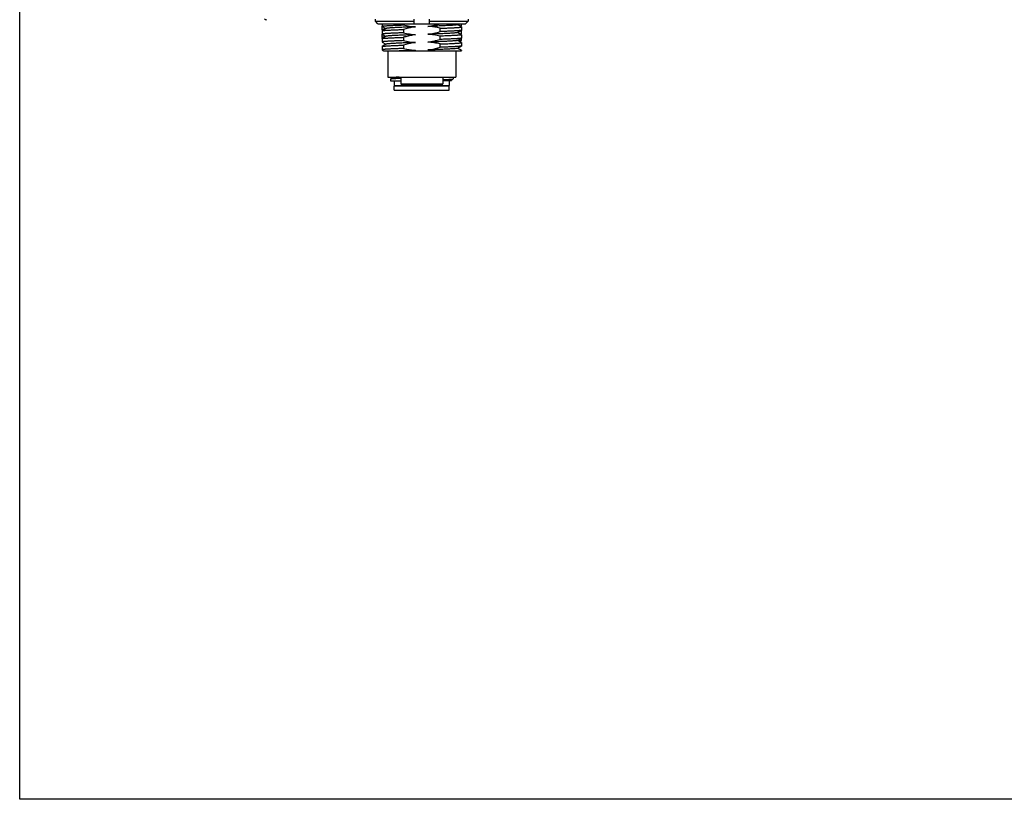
# Model space of a CAD drawing. Header units: millimetres. Extents: x -12 to 294, y -7 to 213.
# Tile 1 of 12: x -12 to 83, y -7 to 67. Entities that reach past the tile are written whole.
import ezdxf

# ---------------------------------------------------------------- set-up
doc = ezdxf.new("R2010")
doc.units = ezdxf.units.MM
doc.header["$LTSCALE"] = 23.1
doc.layers.get('0').update_dxf_attribs({"linetype": 'CONTINUOUS'})
doc.layers.add('20_ALL_FEATURES', color=7, linetype='CONTINUOUS')

msp = doc.modelspace()

# ---------------------------------------------------------------- linework, layer by layer
msp.add_lwpolyline([(-11.6073, 212.9376), (293.9151, 212.9376), (293.9151, -7.4985), (-11.6073, -7.4985)], close=True)
at = {"layer": '20_ALL_FEATURES'}
for p, q in [((22.3877, 66.892), (22.3877, 67.092)), ((22.3877, 66.892), (26.0748, 66.892)), ((22.6415, 66.642), (22.3877, 66.892)), ((26.0748, 67.092), (26.0748, 66.642)), ((27.5748, 66.642), (27.5748, 67.092)), ((27.5748, 66.892), (31.2618, 66.892)), ((31.2618, 66.892), (31.0081, 66.642)), ((31.2618, 67.092), (31.2618, 66.892)), ((22.6415, 66.642), (31.0081, 66.642)), ((23.0248, 66.642), (23.0248, 66.4025)), ((23.025, 66.401), (23.0248, 66.3998)), ((23.0248, 66.0828), (23.0248, 66.3998)), ((23.0248, 65.9688), (23.0248, 65.6519)), ((23.4065, 66.1928), (23.0304, 65.9753)), ((23.0306, 66.3958), (23.394, 66.1856)), ((23.0449, 66.0769), (23.1255, 66.0303)), ((25.0785, 66.642), (25.0785, 66.533)), ((25.0785, 66.0994), (25.0785, 65.7824)), ((28.571, 65.8964), (28.571, 66.2133)), ((30.2431, 65.803), (30.6192, 66.0204)), ((30.2437, 66.5533), (30.3971, 66.642)), ((30.6191, 66.3504), (30.2559, 66.5604)), ((30.5312, 66.4012), (30.6181, 66.4514)), ((30.6248, 66.4592), (30.6248, 66.6421)), ((30.6248, 66.4591), (30.6248, 66.4588)), ((30.6248, 66.3438), (30.6248, 66.0269)), ((30.6248, 65.7091), (30.6248, 66.026)), ((23.0248, 65.3328), (23.0248, 65.6498)), ((23.0248, 65.2187), (23.0248, 64.9019)), ((23.0304, 65.6454), (23.3936, 65.4354)), ((23.4061, 65.4426), (23.0305, 65.2254)), ((23.0446, 65.3271), (23.1255, 65.2803)), ((25.0785, 65.3492), (25.0785, 65.0324)), ((28.571, 65.1464), (28.571, 65.4628)), ((30.2435, 65.0532), (30.6191, 65.2704)), ((30.6189, 65.6001), (30.2556, 65.8102)), ((30.6194, 64.8499), (30.2557, 65.0602)), ((30.2872, 65.042), (30.6248, 65.042)), ((30.5307, 65.6511), (30.618, 65.7016)), ((30.6248, 65.5933), (30.6248, 65.2769)), ((30.6248, 65.042), (30.6248, 65.276)), ((23.0248, 64.4683), (23.0248, 64.1519)), ((23.0303, 64.8954), (23.394, 64.6851)), ((23.4065, 64.6923), (23.0304, 64.4748)), ((23.0304, 64.1454), (23.2091, 64.042)), ((23.2091, 64.042), (30.6248, 64.042)), ((23.5748, 64.042), (23.5748, 61.542)), ((25.0786, 64.5988), (25.0785, 64.2824)), ((28.571, 64.3964), (28.571, 64.7132)), ((30.0748, 64.042), (30.0748, 61.542)), ((30.2431, 64.3029), (30.6191, 64.5204)), ((30.6189, 64.1003), (30.2558, 64.3103)), ((30.6248, 64.8437), (30.6248, 64.5269)), ((30.6248, 64.0935), (30.6248, 64.042)), ((23.5748, 61.542), (30.0748, 61.542)), ((23.8248, 61.3447), (23.8248, 61.192)), ((23.8248, 61.192), (24.8248, 61.192)), ((23.8375, 61.3519), (23.8349, 61.3512)), ((24.0812, 61.4935), (23.835, 61.3512)), ((23.8457, 61.3539), (23.8375, 61.3519)), ((23.9836, 61.542), (24.0744, 61.4896)), ((24.1998, 61.192), (24.1998, 60.742)), ((24.8248, 61.542), (24.8248, 60.892)), ((28.8248, 61.542), (28.8248, 60.892)), ((29.6715, 61.192), (28.8248, 61.192)), ((29.4498, 61.192), (29.4498, 60.742)), ((29.5823, 61.2356), (29.8205, 61.3732)), ((29.6715, 61.192), (29.5893, 61.2396)), ((29.8248, 61.542), (29.8248, 61.3779)), ((24.1998, 60.742), (29.4498, 60.742)), ((24.2498, 60.692), (24.1998, 60.742)), ((29.4498, 60.692), (24.1998, 60.692)), ((24.1998, 60.292), (24.1998, 60.692)), ((24.1998, 60.292), (29.4498, 60.292)), ((24.8248, 60.892), (28.8248, 60.892)), ((24.9248, 60.792), (24.8248, 60.892)), ((24.9248, 60.792), (28.7248, 60.792)), ((28.7248, 60.792), (28.8248, 60.892)), ((29.3998, 60.692), (29.4498, 60.742)), ((29.4498, 60.292), (29.4498, 60.692))]:
    msp.add_line(p, q, dxfattribs=at)
for centre, radius, start, end in [((11.9856, 67.2848), 0.25, 225, 271.5), ((23.0286, 65.6499), 0.0038, 169.009653, 179.940931), ((24.7258, 176.1949), 111.548, 271.975468, 272.172997)]:
    msp.add_arc(centre, radius, start, end, dxfattribs=at)
for points, knots in [([(23.0248, 66.4025), (23.0248, 66.404), (23.0266, 66.4065), (23.03, 66.4088), (23.0358, 66.4118), (23.046, 66.4152), (23.0616, 66.4191), (23.0815, 66.4229), (23.1057, 66.4268), (23.1343, 66.4308), (23.181, 66.4364), (23.2499, 66.4434), (23.3451, 66.4517), (23.4565, 66.46), (23.5836, 66.4682), (23.7258, 66.4763), (23.8825, 66.4843), (24.053, 66.4921), (24.3053, 66.503), (24.6486, 66.517), (24.9307, 66.5277), (25.0785, 66.533)], [0, 0, 0, 0, 0.0022503, 0.0039144, 0.0060339, 0.0117444, 0.019498, 0.0293274, 0.0412422, 0.05524, 0.0713115, 0.1096149, 0.1559905, 0.2102272, 0.2720763, 0.3412547, 0.4174442, 0.5002935, 0.5894192, 0.7848163, 1, 1, 1, 1]), ([(23.0306, 66.3958), (23.0297, 66.3963), (23.0272, 66.3979), (23.0248, 66.4005), (23.0248, 66.4025)], [0, 0, 0, 0, 0.3376584, 1, 1, 1, 1]), ([(23.0248, 66.083), (23.0248, 66.0853), (23.0288, 66.0887), (23.0348, 66.0916), (23.0424, 66.0944), (23.052, 66.0972), (23.0689, 66.1012), (23.0954, 66.1061), (23.1335, 66.1116), (23.2006, 66.1197), (23.2552, 66.1247), (23.2942, 66.128)], [0, 0, 0, 0, 0.0254043, 0.0471526, 0.0759859, 0.1121373, 0.1557012, 0.2652073, 0.4046076, 0.573756, 1, 1, 1, 1]), ([(23.0455, 66.0704), (23.0424, 66.0713), (23.037, 66.0731), (23.0298, 66.0764), (23.0248, 66.0802), (23.0248, 66.083)], [0, 0, 0, 0, 0.3841558, 0.6729322, 1, 1, 1, 1]), ([(23.0248, 65.9688), (23.0248, 65.9694), (23.0251, 65.971), (23.0272, 65.9733), (23.0292, 65.9746), (23.0304, 65.9753)], [0, 0, 0, 0, 0.1860367, 0.5285981, 1, 1, 1, 1]), ([(23.0304, 65.9753), (23.0332, 65.9769), (23.0403, 65.9798), (23.0531, 65.9836), (23.0698, 65.9874), (23.0999, 65.9929), (23.1474, 65.9995), (23.2159, 66.0071), (23.2996, 66.0147), (23.3982, 66.0224), (23.5112, 66.03), (23.6381, 66.0377), (23.7785, 66.0454), (23.9908, 66.0561), (24.2848, 66.0692), (24.6684, 66.0845), (24.9378, 66.0944), (25.0785, 66.0994)], [0, 0, 0, 0, 0.0046533, 0.0111276, 0.0194711, 0.0296997, 0.0558167, 0.0894282, 0.1304158, 0.178618, 0.2338393, 0.2958534, 0.3644032, 0.4392023, 0.6062684, 0.7942518, 1, 1, 1, 1]), ([(23.2934, 66.1275), (23.271, 66.1255), (23.2294, 66.1216), (23.1722, 66.1154), (23.1311, 66.11), (23.1034, 66.1055), (23.0864, 66.1024), (23.0721, 66.0993), (23.0605, 66.0962), (23.0513, 66.0931), (23.0448, 66.09), (23.0405, 66.0871), (23.0387, 66.0831), (23.0409, 66.0793), (23.0434, 66.0777), (23.0449, 66.0769)], [0, 0, 0, 0, 0.2507896, 0.4639384, 0.6390566, 0.7122949, 0.7759803, 0.8301611, 0.874927, 0.9104298, 0.9369575, 0.955256, 0.9677266, 0.9806742, 1, 1, 1, 1]), ([(23.0639, 66.0657), (23.0621, 66.0661), (23.056, 66.0675), (23.0498, 66.0691), (23.0455, 66.0704)], [0, 0, 0, 0, 0.2776844, 1, 1, 1, 1]), ([(26.2417, 66.3525), (26.057, 66.346), (25.6982, 66.3333), (25.1807, 66.3137), (24.7757, 66.2965), (24.4783, 66.2829), (24.279, 66.2731), (24.0975, 66.2633), (23.935, 66.2535), (23.7926, 66.2436), (23.6714, 66.2336), (23.5841, 66.2249), (23.5256, 66.2179), (23.4904, 66.213), (23.461, 66.2082), (23.4375, 66.2034), (23.4198, 66.1987), (23.4102, 66.195), (23.4065, 66.1928)], [0, 0, 0, 0, 0.195071, 0.3790124, 0.5467016, 0.6229106, 0.6932845, 0.7573712, 0.8147799, 0.8651291, 0.9080359, 0.9431619, 0.9577172, 0.9702377, 0.9807171, 0.9891553, 0.9955651, 1, 1, 1, 1]), ([(25.0785, 66.533), (25.2696, 66.4877), (25.655, 66.41), (26.0458, 66.3651), (26.2417, 66.3525)], [0, 0, 0, 0, 0.5000257, 1, 1, 1, 1]), ([(26.2417, 66.3525), (26.1433, 66.3394), (25.7509, 66.2779), (25.3642, 66.1831), (25.0785, 66.0994)], [0, 0, 0, 0, 0.250079, 1, 1, 1, 1]), ([(27.4072, 66.3934), (27.5044, 66.4063), (27.6982, 66.4369), (27.9867, 66.4941), (28.2729, 66.5624), (28.4619, 66.6146), (28.556, 66.642)], [0, 0, 0, 0, 0.2499986, 0.4999967, 0.7499977, 1, 1, 1, 1]), ([(30.2437, 66.5533), (30.24, 66.5512), (30.2304, 66.5475), (30.2127, 66.5428), (30.1892, 66.538), (30.1597, 66.5331), (30.1245, 66.5282), (30.0662, 66.5211), (29.9792, 66.5125), (29.8584, 66.5026), (29.7162, 66.4926), (29.5536, 66.4827), (29.3718, 66.473), (29.1722, 66.4632), (28.8746, 66.4495), (28.4694, 66.4323), (28.0449, 66.4163), (27.6856, 66.4033), (27.5007, 66.3969), (27.4072, 66.3936)], [0, 0, 0, 0, 0.004425, 0.0108409, 0.0192895, 0.0297778, 0.042296, 0.0568217, 0.0917962, 0.1345016, 0.1847235, 0.2421582, 0.3063522, 0.3768174, 0.4530579, 0.6206864, 0.804734, 0.901316, 1, 1, 1, 1]), ([(28.571, 66.2133), (28.4754, 66.236), (28.0918, 66.3202), (27.7012, 66.3746), (27.4072, 66.3934)], [0, 0, 0, 0, 0.2501244, 1, 1, 1, 1]), ([(27.4078, 65.6433), (27.6046, 65.6694), (27.996, 65.74), (28.3805, 65.8405), (28.571, 65.8964)], [0, 0, 0, 0, 0.4999766, 1, 1, 1, 1]), ([(28.571, 66.2133), (28.7189, 66.2185), (29.001, 66.2288), (29.3442, 66.2426), (29.5966, 66.2538), (29.767, 66.2619), (29.9237, 66.27), (30.0659, 66.2781), (30.1931, 66.2862), (30.3045, 66.2943), (30.3996, 66.3023), (30.4685, 66.3093), (30.5152, 66.315), (30.5438, 66.319), (30.5681, 66.323), (30.588, 66.327), (30.6035, 66.331), (30.6137, 66.3345), (30.6196, 66.3375), (30.6229, 66.3398), (30.6248, 66.3423), (30.6248, 66.3438)], [0, 0, 0, 0, 0.2151713, 0.410558, 0.4996817, 0.5825304, 0.6587191, 0.7278948, 0.7897383, 0.8439658, 0.8903316, 0.928631, 0.9447049, 0.9587081, 0.9706303, 0.9804695, 0.9882335, 0.9939551, 0.9960798, 0.9977482, 1, 1, 1, 1]), ([(30.6192, 66.0204), (30.6165, 66.0188), (30.6094, 66.0159), (30.5967, 66.0122), (30.58, 66.0084), (30.5499, 66.0029), (30.5025, 65.9963), (30.434, 65.9887), (30.3503, 65.9811), (30.2518, 65.9734), (30.1388, 65.9657), (30.0119, 65.958), (29.8715, 65.9503), (29.6592, 65.9396), (29.3651, 65.9265), (28.9813, 65.9112), (28.7118, 65.9014), (28.571, 65.8964)], [0, 0, 0, 0, 0.0046259, 0.0110752, 0.0193967, 0.029606, 0.0556895, 0.089273, 0.1302387, 0.1784268, 0.2336418, 0.2956561, 0.3642117, 0.4390222, 0.6061295, 0.7941744, 1, 1, 1, 1]), ([(30.4908, 66.4246), (30.5065, 66.4266), (30.5344, 66.4305), (30.5713, 66.437), (30.5958, 66.4427), (30.6103, 66.4476), (30.6158, 66.45), (30.6181, 66.4514)], [0, 0, 0, 0, 0.3623479, 0.6495318, 0.8615232, 0.9397277, 1, 1, 1, 1]), ([(30.6181, 66.4514), (30.619, 66.4519), (30.6218, 66.4537), (30.6246, 66.4566), (30.6248, 66.4588)], [0, 0, 0, 0, 0.3311767, 1, 1, 1, 1]), ([(30.6248, 66.3438), (30.6248, 66.3444), (30.6244, 66.346), (30.6224, 66.3483), (30.6203, 66.3496), (30.6191, 66.3503)], [0, 0, 0, 0, 0.1860206, 0.5284797, 1, 1, 1, 1]), ([(30.6248, 66.0269), (30.6248, 66.0263), (30.6244, 66.0248), (30.6224, 66.0224), (30.6204, 66.0211), (30.6192, 66.0204)], [0, 0, 0, 0, 0.1865561, 0.5291838, 1, 1, 1, 1]), ([(30.6248, 66.0257), (30.6247, 66.0255), (30.6245, 66.0244), (30.6238, 66.0235), (30.6232, 66.0229)], [0, 0, 0, 0, 0.2199041, 1, 1, 1, 1]), ([(25.0785, 65.7824), (24.9307, 65.7771), (24.6486, 65.7668), (24.3053, 65.7531), (24.053, 65.7419), (23.8825, 65.7338), (23.7258, 65.7257), (23.5836, 65.7176), (23.4565, 65.7095), (23.3451, 65.7015), (23.2499, 65.6934), (23.181, 65.6864), (23.1343, 65.6807), (23.1057, 65.6767), (23.0815, 65.6727), (23.0616, 65.6687), (23.046, 65.6647), (23.0358, 65.6613), (23.03, 65.6583), (23.0266, 65.656), (23.0248, 65.6535), (23.0248, 65.6519)], [0, 0, 0, 0, 0.2151723, 0.4105595, 0.4996832, 0.5825318, 0.6587203, 0.7278959, 0.7897396, 0.8439676, 0.890334, 0.9286342, 0.9447083, 0.9587117, 0.970634, 0.9804731, 0.9882368, 0.9939579, 0.9960822, 0.9977499, 1, 1, 1, 1]), ([(23.0248, 65.6519), (23.0248, 65.6514), (23.0251, 65.6498), (23.0272, 65.6475), (23.0292, 65.6461), (23.0304, 65.6454)], [0, 0, 0, 0, 0.1861164, 0.5286116, 1, 1, 1, 1]), ([(23.0248, 65.333), (23.0248, 65.3353), (23.0288, 65.3387), (23.0348, 65.3416), (23.0424, 65.3444), (23.052, 65.3472), (23.0689, 65.3512), (23.0954, 65.3561), (23.1335, 65.3616), (23.2006, 65.3697), (23.2551, 65.3747), (23.2942, 65.378)], [0, 0, 0, 0, 0.0254072, 0.0471562, 0.0759905, 0.1121431, 0.1557079, 0.2652143, 0.4046134, 0.57376, 1, 1, 1, 1]), ([(23.0452, 65.3204), (23.0422, 65.3214), (23.0369, 65.3232), (23.0297, 65.3264), (23.0248, 65.3303), (23.0248, 65.333)], [0, 0, 0, 0, 0.383721, 0.672326, 1, 1, 1, 1]), ([(23.0248, 65.2187), (23.0248, 65.2193), (23.0252, 65.2209), (23.0272, 65.2232), (23.0293, 65.2246), (23.0305, 65.2253)], [0, 0, 0, 0, 0.1856013, 0.5278871, 1, 1, 1, 1]), ([(25.0785, 65.0324), (24.9307, 65.0272), (24.6486, 65.0169), (24.3053, 65.0031), (24.053, 64.9919), (23.8825, 64.9838), (23.7258, 64.9757), (23.5836, 64.9676), (23.4565, 64.9595), (23.3451, 64.9515), (23.2499, 64.9434), (23.181, 64.9365), (23.1343, 64.9307), (23.1057, 64.9267), (23.0815, 64.9227), (23.0616, 64.9187), (23.046, 64.9147), (23.0358, 64.9112), (23.03, 64.9082), (23.0266, 64.9059), (23.0248, 64.9034), (23.0248, 64.9019)], [0, 0, 0, 0, 0.215171, 0.4105576, 0.499681, 0.5825292, 0.6587173, 0.7278924, 0.7897354, 0.8439627, 0.8903287, 0.9286288, 0.9447032, 0.9587071, 0.9706302, 0.9804703, 0.9882352, 0.9939574, 0.9960822, 0.9977503, 1, 1, 1, 1]), ([(23.0305, 65.2253), (23.0333, 65.2269), (23.0404, 65.2298), (23.0532, 65.2335), (23.07, 65.2373), (23.1001, 65.2428), (23.1476, 65.2494), (23.2161, 65.257), (23.2999, 65.2646), (23.3985, 65.2723), (23.5115, 65.2799), (23.6384, 65.2876), (23.7788, 65.2954), (23.991, 65.306), (24.285, 65.3191), (24.6685, 65.3342), (24.9378, 65.3441), (25.0785, 65.3492)], [0, 0, 0, 0, 0.0046644, 0.0111511, 0.019508, 0.0297498, 0.0558899, 0.0895184, 0.1305177, 0.1787283, 0.2339552, 0.295971, 0.3645179, 0.4393098, 0.6063514, 0.7942978, 1, 1, 1, 1]), ([(23.2933, 65.3774), (23.271, 65.3755), (23.2297, 65.3716), (23.1727, 65.3654), (23.1315, 65.36), (23.1037, 65.3556), (23.0867, 65.3525), (23.0722, 65.3494), (23.0604, 65.3463), (23.0512, 65.3432), (23.0452, 65.3405), (23.0418, 65.3382), (23.0398, 65.3364), (23.0384, 65.3333), (23.0407, 65.3295), (23.0431, 65.3279), (23.0446, 65.3271)], [0, 0, 0, 0, 0.2490386, 0.4614525, 0.6367648, 0.710375, 0.7745597, 0.8292789, 0.8745203, 0.9103477, 0.9370435, 0.9471935, 0.9554471, 0.96787, 0.9807708, 1, 1, 1, 1]), ([(23.064, 65.3157), (23.0622, 65.3161), (23.0559, 65.3175), (23.0497, 65.3191), (23.0452, 65.3204)], [0, 0, 0, 0, 0.2782621, 1, 1, 1, 1]), ([(26.2423, 65.6023), (26.1489, 65.599), (25.9642, 65.5924), (25.6053, 65.5796), (25.1812, 65.5633), (24.7763, 65.5463), (24.4789, 65.5327), (24.2793, 65.5229), (24.0976, 65.5131), (23.935, 65.5032), (23.7928, 65.4932), (23.6718, 65.4833), (23.5846, 65.4747), (23.5261, 65.4678), (23.4906, 65.4629), (23.4611, 65.458), (23.4373, 65.4532), (23.4195, 65.4485), (23.4098, 65.4447), (23.4061, 65.4426)], [0, 0, 0, 0, 0.0985882, 0.195071, 0.3789399, 0.5464692, 0.6226907, 0.693155, 0.7573246, 0.8147219, 0.864973, 0.9077647, 0.9428411, 0.9574215, 0.9699991, 0.9805531, 0.9890667, 0.9955347, 1, 1, 1, 1]), ([(25.0785, 65.7824), (25.2697, 65.737), (25.6552, 65.6595), (26.0463, 65.6148), (26.2423, 65.6023)], [0, 0, 0, 0, 0.500024, 1, 1, 1, 1]), ([(26.2423, 65.6023), (26.1438, 65.5893), (25.972, 65.5622), (25.7282, 65.515), (25.4374, 65.4494), (25.2215, 65.3912), (25.0785, 65.3492)], [0, 0, 0, 0, 0.2500012, 0.4375073, 0.625015, 1, 1, 1, 1]), ([(25.0785, 65.0324), (25.2696, 64.9871), (25.6549, 64.9093), (26.0458, 64.865), (26.2417, 64.8525)], [0, 0, 0, 0, 0.5000238, 1, 1, 1, 1]), ([(27.4072, 64.893), (27.5057, 64.906), (27.7021, 64.9371), (28.0917, 65.015), (28.3804, 65.0905), (28.571, 65.1464)], [0, 0, 0, 0, 0.2500161, 0.5000322, 1, 1, 1, 1]), ([(30.2435, 65.0531), (30.2398, 65.051), (30.2301, 65.0473), (30.2123, 65.0425), (30.1886, 65.0376), (30.1591, 65.0326), (30.1237, 65.0276), (30.0652, 65.0205), (29.978, 65.012), (29.857, 65.0023), (29.7148, 64.9925), (29.5523, 64.9827), (29.3706, 64.9727), (29.171, 64.9626), (28.9551, 64.9526), (28.7242, 64.9427), (28.4802, 64.9329), (28.2245, 64.9231), (27.9589, 64.9131), (27.6854, 64.903), (27.5006, 64.8964), (27.4072, 64.8931)], [0, 0, 0, 0, 0.0044595, 0.0109252, 0.0194338, 0.0299787, 0.0425442, 0.057113, 0.0921753, 0.1349581, 0.1851885, 0.2425751, 0.3067532, 0.3772231, 0.4534425, 0.5348795, 0.6209947, 0.7112004, 0.8048866, 0.901388, 1, 1, 1, 1]), ([(30.2431, 65.803), (30.2395, 65.8009), (30.2298, 65.7971), (30.2122, 65.7924), (30.1888, 65.7876), (30.1594, 65.7827), (30.1243, 65.7778), (30.0658, 65.7708), (29.9786, 65.7622), (29.8574, 65.7523), (29.7151, 65.7423), (29.5526, 65.7325), (29.371, 65.7227), (29.1717, 65.7128), (28.8742, 65.6992), (28.4692, 65.6821), (27.9515, 65.6624), (27.5926, 65.6498), (27.4078, 65.6433)], [0, 0, 0, 0, 0.0044327, 0.0108329, 0.0192512, 0.0297059, 0.0422022, 0.0567378, 0.0918393, 0.1347234, 0.1850468, 0.2424612, 0.3065691, 0.376946, 0.4531572, 0.6208878, 0.8048617, 1, 1, 1, 1]), ([(28.571, 65.4628), (28.3799, 65.5081), (27.9946, 65.5858), (27.6038, 65.6307), (27.4078, 65.6433)], [0, 0, 0, 0, 0.5000259, 1, 1, 1, 1]), ([(30.6248, 65.5933), (30.6248, 65.5918), (30.6229, 65.5893), (30.6196, 65.587), (30.6137, 65.584), (30.6035, 65.5806), (30.588, 65.5767), (30.5681, 65.5728), (30.5438, 65.5689), (30.5152, 65.565), (30.4685, 65.5594), (30.3996, 65.5524), (30.3045, 65.5442), (30.1931, 65.5358), (30.066, 65.5276), (29.9237, 65.5195), (29.767, 65.5115), (29.5966, 65.5036), (29.3442, 65.4927), (29.0009, 65.4787), (28.7189, 65.4681), (28.571, 65.4628)], [0, 0, 0, 0, 0.0022612, 0.0039287, 0.0060507, 0.0117642, 0.0195188, 0.0293489, 0.0412632, 0.0552602, 0.0713302, 0.1096305, 0.1560041, 0.2102401, 0.2720888, 0.3412667, 0.4174556, 0.5003039, 0.5894281, 0.7848212, 1, 1, 1, 1]), ([(30.6191, 65.2704), (30.6164, 65.2688), (30.6093, 65.2659), (30.5965, 65.2622), (30.5798, 65.2584), (30.5497, 65.2528), (30.5023, 65.2462), (30.4337, 65.2386), (30.35, 65.231), (30.2515, 65.2234), (30.1385, 65.2157), (30.0115, 65.208), (29.8711, 65.2003), (29.6589, 65.1896), (29.3649, 65.1765), (28.9812, 65.1612), (28.7118, 65.1514), (28.571, 65.1464)], [0, 0, 0, 0, 0.0046447, 0.011112, 0.0194502, 0.0296747, 0.0557839, 0.0893874, 0.1303676, 0.1785651, 0.2337849, 0.2957994, 0.3643508, 0.4391529, 0.6062308, 0.7942311, 1, 1, 1, 1]), ([(30.4907, 65.6743), (30.5063, 65.6764), (30.5343, 65.6803), (30.5712, 65.687), (30.5957, 65.6928), (30.6102, 65.6978), (30.6157, 65.7003), (30.618, 65.7016)], [0, 0, 0, 0, 0.3618426, 0.6489107, 0.8611259, 0.9395273, 1, 1, 1, 1]), ([(30.618, 65.7016), (30.6198, 65.7026), (30.6227, 65.7045), (30.6246, 65.7077), (30.6248, 65.7091)], [0, 0, 0, 0, 0.5983694, 1, 1, 1, 1]), ([(30.6189, 65.6001), (30.6198, 65.5996), (30.6223, 65.598), (30.6248, 65.5953), (30.6248, 65.5933)], [0, 0, 0, 0, 0.3374359, 1, 1, 1, 1]), ([(30.6248, 65.2769), (30.6248, 65.2763), (30.6244, 65.2748), (30.6224, 65.2724), (30.6203, 65.2711), (30.6191, 65.2704)], [0, 0, 0, 0, 0.1862244, 0.5287444, 1, 1, 1, 1]), ([(30.6248, 65.2758), (30.6247, 65.2755), (30.6245, 65.2745), (30.6238, 65.2735), (30.6232, 65.2729)], [0, 0, 0, 0, 0.2210929, 1, 1, 1, 1]), ([(23.0248, 64.9019), (23.0248, 64.9013), (23.0251, 64.8998), (23.0271, 64.8974), (23.0291, 64.8961), (23.0303, 64.8954)], [0, 0, 0, 0, 0.1865737, 0.5292069, 1, 1, 1, 1]), ([(23.0248, 64.4683), (23.0248, 64.4689), (23.0251, 64.4704), (23.0272, 64.4728), (23.0292, 64.4741), (23.0304, 64.4748)], [0, 0, 0, 0, 0.1849944, 0.5273305, 1, 1, 1, 1]), ([(25.0785, 64.2824), (24.9307, 64.2772), (24.6486, 64.2669), (24.2484, 64.2507), (23.9437, 64.237), (23.7258, 64.2257), (23.5836, 64.2176), (23.4565, 64.2095), (23.3451, 64.2015), (23.2499, 64.1935), (23.181, 64.1864), (23.1343, 64.1807), (23.1057, 64.1767), (23.0815, 64.1727), (23.0616, 64.1687), (23.046, 64.1647), (23.0358, 64.1613), (23.03, 64.1583), (23.0266, 64.1559), (23.0248, 64.1534), (23.0248, 64.1519)], [0, 0, 0, 0, 0.2151695, 0.4105553, 0.5825253, 0.6587135, 0.7278891, 0.7897317, 0.8439582, 0.8903243, 0.9286257, 0.9447004, 0.958704, 0.9706258, 0.9804638, 0.9882266, 0.9939478, 0.996073, 0.9977426, 1, 1, 1, 1]), ([(23.0248, 64.1519), (23.0248, 64.1513), (23.0251, 64.1497), (23.0272, 64.1474), (23.0292, 64.1461), (23.0304, 64.1454)], [0, 0, 0, 0, 0.1865049, 0.5291182, 1, 1, 1, 1]), ([(23.0304, 64.4748), (23.0332, 64.4764), (23.0402, 64.4793), (23.053, 64.4831), (23.0698, 64.487), (23.0998, 64.4927), (23.1473, 64.4995), (23.2158, 64.5072), (23.2995, 64.5146), (23.3981, 64.5221), (23.5111, 64.5296), (23.638, 64.5372), (23.7784, 64.5449), (23.9907, 64.5558), (24.2847, 64.5694), (24.6683, 64.5844), (24.9378, 64.5939), (25.0785, 64.5988)], [0, 0, 0, 0, 0.00465, 0.0111256, 0.0194728, 0.0297062, 0.0558293, 0.0894381, 0.1304146, 0.1786051, 0.2338187, 0.2958291, 0.3643784, 0.4391794, 0.6062536, 0.7942442, 1, 1, 1, 1]), ([(26.2417, 64.8525), (26.057, 64.8459), (25.6982, 64.8328), (25.1807, 64.8131), (24.7757, 64.7966), (24.4783, 64.7829), (24.279, 64.7729), (24.0974, 64.7628), (23.9349, 64.7529), (23.7926, 64.7432), (23.6713, 64.7335), (23.5841, 64.725), (23.5256, 64.7179), (23.4904, 64.713), (23.461, 64.708), (23.4375, 64.7031), (23.4198, 64.6982), (23.4101, 64.6945), (23.4065, 64.6923)], [0, 0, 0, 0, 0.195079, 0.3790016, 0.5466918, 0.6228876, 0.6932657, 0.7573752, 0.8147835, 0.8651144, 0.9080161, 0.9431286, 0.9576726, 0.9701837, 0.9806609, 0.9891079, 0.9955393, 1, 1, 1, 1]), ([(26.2423, 64.1023), (26.1716, 64.0998), (26.0312, 64.0947), (25.7556, 64.0849), (25.3053, 64.0684), (24.9247, 64.053), (24.6792, 64.0419)], [0, 0, 0, 0, 0.1357227, 0.2694537, 0.5287398, 1, 1, 1, 1]), ([(25.0785, 64.2824), (25.1741, 64.2597), (25.414, 64.207), (25.7291, 64.1538), (26.0218, 64.1192), (26.1687, 64.1069), (26.2423, 64.1022)], [0, 0, 0, 0, 0.2500076, 0.6249811, 0.8124911, 1, 1, 1, 1]), ([(26.2417, 64.8525), (26.1433, 64.8394), (25.7509, 64.7777), (25.3643, 64.6826), (25.0786, 64.5988)], [0, 0, 0, 0, 0.2500775, 1, 1, 1, 1]), ([(25.8696, 64.0419), (25.9314, 64.0536), (26.0244, 64.0698), (26.1488, 64.0891), (26.2111, 64.0981), (26.2423, 64.1022)], [0, 0, 0, 0, 0.4999928, 0.7499984, 1, 1, 1, 1]), ([(28.571, 64.7132), (28.3799, 64.7587), (27.9943, 64.8364), (27.6033, 64.8805), (27.4072, 64.893)], [0, 0, 0, 0, 0.5000205, 1, 1, 1, 1]), ([(27.4077, 64.1432), (27.5061, 64.1562), (27.8985, 64.2178), (28.2853, 64.3126), (28.571, 64.3964)], [0, 0, 0, 0, 0.2500793, 1, 1, 1, 1]), ([(30.2431, 64.3029), (30.2394, 64.3008), (30.2297, 64.2971), (30.212, 64.2923), (30.1885, 64.2874), (30.1591, 64.2826), (30.1239, 64.2777), (30.0655, 64.2708), (29.9783, 64.2622), (29.8572, 64.2523), (29.7147, 64.2424), (29.5521, 64.2324), (29.3706, 64.2225), (29.1712, 64.2127), (28.8738, 64.1992), (28.4689, 64.1822), (27.9513, 64.1624), (27.5924, 64.1497), (27.4077, 64.1432)], [0, 0, 0, 0, 0.0044675, 0.0109014, 0.0193516, 0.0298321, 0.0423416, 0.0568679, 0.0919085, 0.1347744, 0.1851423, 0.242598, 0.306723, 0.377101, 0.4532782, 0.6209348, 0.804911, 1, 1, 1, 1]), ([(27.4077, 64.1432), (27.5406, 64.1346), (27.7397, 64.1149), (28.0035, 64.0769), (28.1349, 64.0543), (28.2004, 64.042)], [0, 0, 0, 0, 0.4999661, 0.7499863, 1, 1, 1, 1]), ([(30.6191, 64.5204), (30.6164, 64.5188), (30.6093, 64.5159), (30.5965, 64.5122), (30.5798, 64.5084), (30.5497, 64.5028), (30.5023, 64.4962), (30.4338, 64.4886), (30.35, 64.481), (30.2515, 64.4734), (30.1385, 64.4657), (30.0115, 64.458), (29.8711, 64.4503), (29.6589, 64.4396), (29.3649, 64.4265), (28.9812, 64.4112), (28.7118, 64.4013), (28.571, 64.3964)], [0, 0, 0, 0, 0.0046439, 0.0111106, 0.0194484, 0.0296726, 0.0557814, 0.0893845, 0.1303644, 0.1785615, 0.233781, 0.2957951, 0.3643463, 0.4391483, 0.6062269, 0.794229, 1, 1, 1, 1]), ([(28.9553, 64.7271), (29.0776, 64.7318), (29.3099, 64.741), (29.6382, 64.7555), (29.8863, 64.7678), (30.0628, 64.7779), (30.1774, 64.7851), (30.2796, 64.7923), (30.3689, 64.7995), (30.4451, 64.8066), (30.5002, 64.8129), (30.5374, 64.818), (30.5603, 64.8216), (30.5796, 64.8252), (30.5955, 64.8287), (30.6079, 64.8323), (30.616, 64.8354), (30.6206, 64.8381), (30.6234, 64.8402), (30.6248, 64.8424), (30.6248, 64.8437)], [0, 0, 0, 0, 0.2188324, 0.4155806, 0.5873309, 0.6630242, 0.7315502, 0.7926587, 0.8461284, 0.8917688, 0.9294251, 0.9452226, 0.9589853, 0.970709, 0.9803963, 0.9880616, 0.9937481, 0.9958847, 0.9975893, 1, 1, 1, 1]), ([(30.2727, 64.042), (30.2999, 64.0441), (30.3508, 64.0481), (30.4219, 64.0544), (30.4824, 64.0606), (30.5261, 64.066), (30.5556, 64.0705), (30.5737, 64.0737), (30.5891, 64.0768), (30.6016, 64.08), (30.6116, 64.0832), (30.6193, 64.0865), (30.6248, 64.0906), (30.6248, 64.0935)], [0, 0, 0, 0, 0.2278483, 0.4268633, 0.5964987, 0.7363341, 0.7949866, 0.8461021, 0.8896842, 0.9257664, 0.9544386, 0.9759148, 1, 1, 1, 1]), ([(30.6248, 64.0935), (30.6248, 64.094), (30.6244, 64.0957), (30.6223, 64.0981), (30.6201, 64.0996), (30.6189, 64.1003)], [0, 0, 0, 0, 0.1860469, 0.5286574, 1, 1, 1, 1]), ([(30.6248, 64.5269), (30.6248, 64.5264), (30.6244, 64.5248), (30.6224, 64.5225), (30.6203, 64.5211), (30.6191, 64.5204)], [0, 0, 0, 0, 0.1861357, 0.5286374, 1, 1, 1, 1]), ([(30.6248, 64.8437), (30.6248, 64.8443), (30.6244, 64.8458), (30.6225, 64.8481), (30.6206, 64.8494), (30.6194, 64.85)], [0, 0, 0, 0, 0.1882875, 0.531585, 1, 1, 1, 1]), ([(23.8349, 61.3512), (23.8334, 61.3507), (23.8308, 61.3498), (23.8272, 61.3481), (23.8248, 61.346), (23.8248, 61.3447)], [0, 0, 0, 0, 0.3790781, 0.6668181, 1, 1, 1, 1]), ([(24.8247, 61.42), (24.7602, 61.4173), (24.6371, 61.4122), (24.4619, 61.404), (24.3059, 61.3958), (24.1705, 61.3876), (24.0568, 61.3795), (23.9656, 61.3715), (23.904, 61.3643), (23.8667, 61.3585), (23.852, 61.3555), (23.8457, 61.3539)], [0, 0, 0, 0, 0.197347, 0.3764904, 0.5359781, 0.6745182, 0.7909966, 0.8844959, 0.9543081, 0.9801773, 1, 1, 1, 1]), ([(24.6547, 61.542), (24.614, 61.5401), (24.5371, 61.5363), (24.4286, 61.5303), (24.334, 61.5243), (24.2539, 61.5184), (24.1965, 61.5132), (24.1581, 61.5089), (24.1351, 61.5059), (24.116, 61.5029), (24.1008, 61.5), (24.0896, 61.4971), (24.0834, 61.4948), (24.0812, 61.4935)], [0, 0, 0, 0, 0.2119429, 0.400851, 0.5655988, 0.7051524, 0.8187452, 0.8656438, 0.9058862, 0.9394379, 0.9662795, 0.9864252, 1, 1, 1, 1]), ([(28.825, 61.3034), (28.895, 61.3061), (29.028, 61.3114), (29.2161, 61.3198), (29.3811, 61.3282), (29.5213, 61.3368), (29.622, 61.3444), (29.6891, 61.3506), (29.7291, 61.3549), (29.7622, 61.3592), (29.7881, 61.3636), (29.8052, 61.3674), (29.8152, 61.3707), (29.819, 61.3723), (29.8205, 61.3731)], [0, 0, 0, 0, 0.2104815, 0.399545, 0.5653698, 0.7063706, 0.821204, 0.8684616, 0.9088001, 0.942138, 0.9684371, 0.9876948, 0.9947009, 1, 1, 1, 1]), ([(29.5823, 61.2356), (29.5803, 61.2344), (29.5751, 61.2324), (29.5655, 61.2297), (29.5527, 61.2271), (29.5294, 61.2232), (29.4924, 61.2186), (29.4388, 61.2133), (29.373, 61.2079), (29.2953, 61.2025), (29.2062, 61.1971), (29.1429, 61.1938), (29.1095, 61.192)], [0, 0, 0, 0, 0.0145194, 0.0353854, 0.0627657, 0.0967149, 0.1842581, 0.2977484, 0.4367652, 0.6006483, 0.7886614, 1, 1, 1, 1]), ([(29.8205, 61.3731), (29.8212, 61.3735), (29.823, 61.3746), (29.8248, 61.3764), (29.8248, 61.3779)], [0, 0, 0, 0, 0.3377649, 1, 1, 1, 1])]:
    msp.add_open_spline(points, degree=3, knots=knots, dxfattribs=at)

doc.saveas('drawing.dxf')
